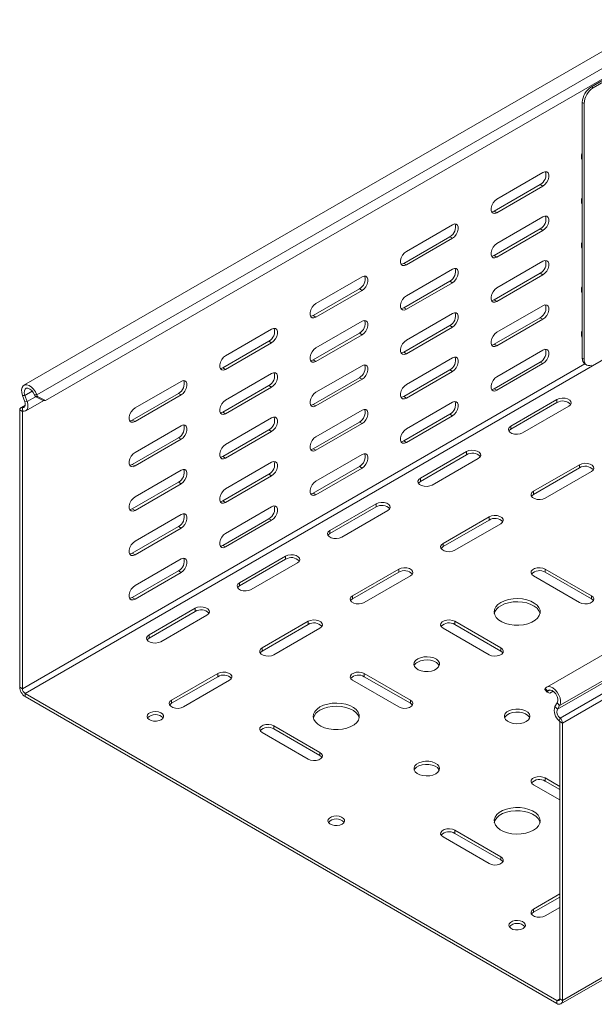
# Model space of a CAD drawing. Header units: millimetres. Extents: x -1726 to 4130, y -1450 to -192.
# Tile 8 of 20: x 1987 to 2212, y -1243 to -858. Entities that reach past the tile are written whole.
import ezdxf

# ---------------------------------------------------------------- set-up
doc = ezdxf.new("R2010")
doc.units = ezdxf.units.MM

msp = doc.modelspace()

# ---------------------------------------------------------------- linework, layer by layer
at = {"color": 7, "linetype": 'Continuous', "lineweight": 15}
for p, q in [((2236.62, -858.21), (1989.13, -1001.08)), ((2240.79, -866.6), (1997.54, -1007.02)), ((2210.94, -884.39), (2237.25, -869.21)), ((2211.65, -884.8), (2237.96, -869.61)), ((2207.4, -990.5), (2207.4, -890.52)), ((2208.11, -990.91), (2208.11, -890.93)), ((2207.4, -912.93), (2207.28, -912.94)), ((2173.99, -928.34), (2192.03, -917.93)), ((2190.96, -922.63), (2172.93, -933.04)), ((2192.03, -923.24), (2173.99, -933.65)), ((2207.4, -930.28), (2207.28, -930.29)), ((2138.64, -948.75), (2156.67, -938.34)), ((2173.99, -945.69), (2192.03, -935.28)), ((2190.96, -939.98), (2172.93, -950.39)), ((2192.03, -940.59), (2173.99, -951)), ((2155.61, -943.04), (2137.58, -953.45)), ((2156.67, -943.65), (2138.64, -954.06)), ((2207.4, -947.63), (2207.28, -947.64)), ((2173.99, -963.04), (2192.03, -952.63)), ((2138.64, -966.1), (2156.67, -955.69)), ((2190.96, -957.33), (2172.93, -967.74)), ((2192.03, -957.94), (2173.99, -968.35)), ((2103.28, -969.16), (2121.31, -958.75)), ((2155.61, -960.39), (2137.58, -970.8)), ((2156.67, -961), (2138.64, -971.41)), ((2120.25, -963.45), (2102.22, -973.86)), ((2121.31, -964.06), (2103.28, -974.47)), ((2207.4, -964.99), (2207.28, -964.99)), ((2138.64, -983.45), (2156.67, -973.04)), ((2173.99, -980.4), (2192.03, -969.99)), ((2103.28, -986.51), (2121.31, -976.1)), ((2190.96, -974.68), (2172.93, -985.09)), ((2192.03, -975.29), (2173.99, -985.7)), ((2440.97, -976.18), (2193.49, -1119.05)), ((2067.93, -989.57), (2085.96, -979.16)), ((2120.25, -980.8), (2102.22, -991.21)), ((2155.61, -977.74), (2137.58, -988.15)), ((2156.67, -978.35), (2138.64, -988.76)), ((2084.9, -983.86), (2066.87, -994.27)), ((2085.96, -984.47), (2067.93, -994.88)), ((2121.31, -981.41), (2103.28, -991.82)), ((2207.4, -982.34), (2207.28, -982.34)), ((2173.99, -997.75), (2192.03, -987.34)), ((2138.64, -1000.81), (2156.67, -990.4)), ((2190.96, -992.03), (2172.93, -1002.44)), ((2192.03, -992.64), (2173.99, -1003.05)), ((2208.44, -992.79), (2209.15, -993.2)), ((2067.93, -1006.92), (2085.96, -996.51)), ((2103.28, -1003.86), (2121.31, -993.45)), ((2155.61, -995.09), (2137.58, -1005.5)), ((2156.67, -995.7), (2138.64, -1006.11)), ((2032.57, -1009.98), (2050.6, -999.57)), ((2120.25, -998.15), (2102.22, -1008.56)), ((2121.31, -998.76), (2103.28, -1009.17)), ((2049.54, -1004.27), (2031.51, -1014.68)), ((2084.9, -1001.21), (2066.87, -1011.62)), ((2085.96, -1001.82), (2067.93, -1012.23)), ((1988.58, -1005.08), (1989.47, -1007.55)), ((1989.51, -1005.05), (1990.41, -1007.51)), ((1989.91, -1011.07), (1996.89, -1007.04)), ((1993.49, -1005.54), (1993.26, -1004.9)), ((1993.49, -1005.54), (1994.42, -1005.51)), ((1996.61, -1007.06), (1993.49, -1005.54)), ((1994.42, -1005.51), (1994.19, -1004.87)), ((1994.42, -1005.51), (1997.54, -1007.02)), ((1997.54, -1007.02), (1996.61, -1007.06)), ((2050.6, -1004.88), (2032.57, -1015.29)), ((2138.64, -1018.16), (2156.67, -1007.75)), ((2197.51, -1006.63), (2179.47, -1017.04)), ((2197.51, -1007.85), (2179.47, -1018.26)), ((1987.49, -1010.74), (1987.49, -1119.09)), ((1989.67, -1008.87), (1987.87, -1009.91)), ((1988.56, -1011.35), (1988.56, -1119.7)), ((2103.28, -1021.22), (2121.31, -1010.81)), ((2184.07, -1019.69), (2202.1, -1009.28)), ((2067.93, -1024.27), (2085.96, -1013.86)), ((2120.25, -1015.5), (2102.22, -1025.91)), ((2155.61, -1012.44), (2137.58, -1022.85)), ((2156.67, -1013.06), (2138.64, -1023.46)), ((2032.57, -1027.33), (2050.6, -1016.92)), ((2084.9, -1018.56), (2066.87, -1028.97)), ((2085.96, -1019.17), (2067.93, -1029.58)), ((2121.31, -1016.11), (2103.28, -1026.52)), ((2049.54, -1021.62), (2031.51, -1032.03)), ((2050.6, -1022.23), (2032.57, -1032.64)), ((2162.15, -1027.04), (2144.12, -1037.45)), ((2067.93, -1041.63), (2085.96, -1031.22)), ((2103.28, -1038.57), (2121.31, -1028.16)), ((2162.15, -1028.26), (2144.12, -1038.67)), ((2148.71, -1040.1), (2166.75, -1029.69)), ((2032.57, -1044.68), (2050.6, -1034.28)), ((2120.25, -1032.85), (2102.22, -1043.26)), ((2121.31, -1033.47), (2103.28, -1043.87)), ((2206.34, -1032.14), (2188.31, -1042.55)), ((2206.34, -1033.37), (2188.31, -1043.77)), ((2192.91, -1045.2), (2210.94, -1034.79)), ((2049.54, -1038.97), (2031.51, -1049.38)), ((2084.9, -1035.91), (2066.87, -1046.32)), ((2085.96, -1036.52), (2067.93, -1046.93)), ((2050.6, -1039.58), (2032.57, -1049.99)), ((2067.93, -1058.98), (2085.96, -1048.57)), ((2126.79, -1047.45), (2108.76, -1057.86)), ((2126.79, -1048.67), (2108.76, -1059.08)), ((2113.36, -1060.51), (2131.39, -1050.1)), ((2032.57, -1062.04), (2050.6, -1051.63)), ((2084.9, -1053.26), (2066.87, -1063.67)), ((2085.96, -1053.88), (2067.93, -1064.28)), ((2170.99, -1052.55), (2152.96, -1062.96)), ((2170.99, -1053.78), (2152.96, -1064.18)), ((2049.54, -1056.32), (2031.51, -1066.73)), ((2050.6, -1056.93), (2032.57, -1067.34)), ((2157.55, -1065.61), (2175.58, -1055.2)), ((2032.57, -1079.39), (2050.6, -1068.98)), ((2091.44, -1067.86), (2073.41, -1078.27)), ((2091.44, -1069.08), (2073.41, -1079.49)), ((2049.54, -1073.67), (2031.51, -1084.08)), ((2078, -1080.92), (2096.04, -1070.51)), ((2135.63, -1072.96), (2117.6, -1083.37)), ((2210.94, -1083.37), (2192.91, -1072.96)), ((2050.6, -1074.29), (2032.57, -1084.69)), ((2135.63, -1074.19), (2117.6, -1084.59)), ((2122.2, -1086.02), (2140.23, -1075.61)), ((2188.31, -1075.61), (2206.34, -1086.02)), ((2210.94, -1084.59), (2192.91, -1074.19)), ((2056.08, -1088.27), (2038.05, -1098.68)), ((2056.08, -1089.49), (2038.05, -1099.9)), ((2042.65, -1101.33), (2060.68, -1090.92)), ((2100.28, -1093.37), (2082.25, -1103.78)), ((2100.28, -1094.6), (2082.25, -1105)), ((2086.84, -1106.43), (2104.87, -1096.02)), ((2152.96, -1096.02), (2170.99, -1106.43)), ((2175.58, -1103.78), (2157.55, -1093.37)), ((2175.58, -1105), (2157.55, -1094.6)), ((2199.01, -1242.92), (2446.49, -1100.05)), ((2064.92, -1113.78), (2046.89, -1124.19)), ((2064.92, -1115.01), (2046.89, -1125.42)), ((2140.23, -1124.19), (2122.2, -1113.78)), ((2140.23, -1125.42), (2122.2, -1115.01)), ((2051.49, -1126.84), (2069.52, -1116.43)), ((2117.6, -1116.43), (2135.63, -1126.84)), ((2192.93, -1119.6), (2192.7, -1119.97)), ((1989.62, -1121.54), (2197.51, -1241.55)), ((1989.62, -1122.76), (2197.51, -1242.77)), ((2192.7, -1119.97), (2193.63, -1121.08)), ((2193.87, -1120.71), (2193.63, -1121.08)), ((2193.63, -1121.08), (2194.76, -1121.44)), ((2196.04, -1120.7), (2194.76, -1121.44)), ((2196.71, -1126.61), (2197.61, -1125.18)), ((2197.65, -1127.72), (2198.55, -1126.3)), ((2104.87, -1144.6), (2086.84, -1134.19)), ((2198.57, -1240.94), (2198.57, -1132.58)), ((2199.63, -1241.55), (2199.63, -1133.2)), ((2082.25, -1136.84), (2100.28, -1147.25)), ((2104.87, -1145.83), (2086.84, -1135.42)), ((2188.31, -1157.25), (2198.57, -1163.17)), ((2198.57, -1157.87), (2192.91, -1154.6)), ((2198.57, -1159.09), (2192.91, -1155.83)), ((2152.96, -1177.67), (2170.99, -1188.07)), ((2175.58, -1185.42), (2157.55, -1175.01)), ((2175.58, -1186.65), (2157.55, -1176.24)), ((2198.57, -1199.91), (2188.31, -1205.83)), ((2198.57, -1201.14), (2188.31, -1207.06)), ((2192.91, -1208.48), (2198.57, -1205.22))]:
    msp.add_line(p, q, dxfattribs=at)
at = {"color": 7, "linetype": 'Continuous', "lineweight": 0}
for p, q in [((2241.68, -862), (1994.19, -1004.87)), ((2210.94, -884.39), (2211.65, -884.8)), ((2208.11, -890.93), (2207.4, -890.52)), ((2192.03, -923.24), (2190.96, -922.63)), ((2173.99, -933.65), (2172.93, -933.04)), ((2192.03, -940.59), (2190.96, -939.98)), ((2156.67, -943.65), (2155.61, -943.04)), ((2173.99, -951), (2172.93, -950.39)), ((2138.64, -954.06), (2137.58, -953.45)), ((2192.03, -957.94), (2190.96, -957.33)), ((2156.67, -961), (2155.61, -960.39)), ((2121.31, -964.06), (2120.25, -963.45)), ((2173.99, -968.35), (2172.93, -967.74)), ((2138.64, -971.41), (2137.58, -970.8)), ((2103.28, -974.47), (2102.22, -973.86)), ((2192.03, -975.29), (2190.96, -974.68)), ((2237.1, -978.67), (1989.62, -1121.54)), ((2121.31, -981.41), (2120.25, -980.8)), ((2156.67, -978.35), (2155.61, -977.74)), ((2085.96, -984.47), (2084.9, -983.86)), ((2173.99, -985.7), (2172.93, -985.09)), ((2445.13, -984.85), (2197.65, -1127.72)), ((2446.03, -983.43), (2198.55, -1126.3)), ((2138.64, -988.76), (2137.58, -988.15)), ((2446.2, -988.39), (2198.71, -1131.26)), ((2208.42, -992.78), (1988.56, -1119.7)), ((2103.28, -991.82), (2102.22, -991.21)), ((2192.03, -992.64), (2190.96, -992.03)), ((2447.11, -990.33), (2199.63, -1133.2)), ((2207.4, -990.5), (2208.11, -990.91)), ((2067.93, -994.88), (2066.87, -994.27)), ((2156.67, -995.7), (2155.61, -995.09)), ((2121.31, -998.76), (2120.25, -998.15)), ((1992.38, -1003.39), (1989.51, -1005.05)), ((2050.6, -1004.88), (2049.54, -1004.27)), ((2085.96, -1001.82), (2084.9, -1001.21)), ((2173.99, -1003.05), (2172.93, -1002.44)), ((1989.51, -1005.05), (1988.58, -1005.08)), ((1989.47, -1007.55), (1990.41, -1007.51)), ((1993.67, -1005.63), (1990.41, -1007.51)), ((1994.19, -1004.87), (1993.26, -1004.9)), ((2138.64, -1006.11), (2137.58, -1005.5)), ((2197.51, -1007.85), (2197.51, -1006.63)), ((1988.56, -1011.35), (1987.49, -1010.74)), ((1989.61, -1009.16), (1988.41, -1009.85)), ((1988.71, -1011.2), (1988.41, -1009.85)), ((1988.78, -1011.22), (1988.56, -1011.35)), ((2067.93, -1012.23), (2066.87, -1011.62)), ((2103.28, -1009.17), (2102.22, -1008.56)), ((2032.57, -1015.29), (2031.51, -1014.68)), ((2121.31, -1016.11), (2120.25, -1015.5)), ((2156.67, -1013.06), (2155.61, -1012.44)), ((2085.96, -1019.17), (2084.9, -1018.56)), ((2179.47, -1018.26), (2179.47, -1017.04)), ((2050.6, -1022.23), (2049.54, -1021.62)), ((2138.64, -1023.46), (2137.58, -1022.85)), ((2103.28, -1026.52), (2102.22, -1025.91)), ((2162.15, -1028.26), (2162.15, -1027.04)), ((2067.93, -1029.58), (2066.87, -1028.97)), ((2032.57, -1032.64), (2031.51, -1032.03)), ((2121.31, -1033.47), (2120.25, -1032.85)), ((2206.34, -1033.37), (2206.34, -1032.14)), ((2050.6, -1039.58), (2049.54, -1038.97)), ((2085.96, -1036.52), (2084.9, -1035.91)), ((2144.12, -1038.67), (2144.12, -1037.45)), ((2188.31, -1043.77), (2188.31, -1042.55)), ((2067.93, -1046.93), (2066.87, -1046.32)), ((2103.28, -1043.87), (2102.22, -1043.26)), ((2032.57, -1049.99), (2031.51, -1049.38)), ((2126.79, -1048.67), (2126.79, -1047.45)), ((2085.96, -1053.88), (2084.9, -1053.26)), ((2170.99, -1053.78), (2170.99, -1052.55)), ((2050.6, -1056.93), (2049.54, -1056.32)), ((2108.76, -1059.08), (2108.76, -1057.86)), ((2067.93, -1064.28), (2066.87, -1063.67)), ((2152.96, -1064.18), (2152.96, -1062.96)), ((2032.57, -1067.34), (2031.51, -1066.73)), ((2091.44, -1069.08), (2091.44, -1067.86)), ((2050.6, -1074.29), (2049.54, -1073.67)), ((2135.63, -1074.19), (2135.63, -1072.96)), ((2192.91, -1074.19), (2192.91, -1072.96)), ((2073.41, -1079.49), (2073.41, -1078.27)), ((2032.57, -1084.69), (2031.51, -1084.08)), ((2117.6, -1084.59), (2117.6, -1083.37)), ((2210.94, -1084.59), (2210.94, -1083.37)), ((2056.08, -1089.49), (2056.08, -1088.27)), ((2100.28, -1094.6), (2100.28, -1093.37)), ((2157.55, -1094.6), (2157.55, -1093.37)), ((2038.05, -1099.9), (2038.05, -1098.68)), ((2447.11, -1098.68), (2199.63, -1241.55)), ((2082.25, -1105), (2082.25, -1103.78)), ((2175.58, -1105), (2175.58, -1103.78)), ((2064.92, -1115.01), (2064.92, -1113.78)), ((2122.2, -1115.01), (2122.2, -1113.78)), ((1987.49, -1119.09), (1988.56, -1119.7)), ((2193.87, -1120.71), (2192.93, -1119.6)), ((1989.62, -1121.54), (1989.62, -1122.76)), ((2194.74, -1120.21), (2193.87, -1120.71)), ((2046.89, -1125.42), (2046.89, -1124.19)), ((2140.23, -1125.42), (2140.23, -1124.19)), ((2196.71, -1126.61), (2197.65, -1127.72)), ((2198.55, -1126.3), (2197.61, -1125.18)), ((2198.41, -1132.26), (2198.71, -1131.26)), ((2086.84, -1135.42), (2086.84, -1134.19)), ((2199.63, -1133.2), (2198.57, -1132.58)), ((2104.87, -1145.83), (2104.87, -1144.6)), ((2192.91, -1155.83), (2192.91, -1154.6)), ((2157.55, -1176.24), (2157.55, -1175.01)), ((2175.58, -1186.65), (2175.58, -1185.42)), ((2188.31, -1207.06), (2188.31, -1205.83)), ((2198.57, -1240.94), (2197.51, -1241.55)), ((2197.51, -1242.77), (2197.51, -1241.55)), ((2198.57, -1240.94), (2199.63, -1241.55))]:
    msp.add_line(p, q, dxfattribs=at)
at = {"color": 7, "linetype": 'Continuous', "lineweight": 15, "flags": 128}
for points in [[(2192.03, -917.93), (2192.81, -917.64), (2193.5, -917.7), (2194.02, -918.11), (2194.29, -918.82), (2194.29, -919.74), (2194.02, -920.76), (2193.5, -921.77), (2192.81, -922.63), (2192.03, -923.24)], [(2173.99, -933.65), (2173.21, -933.94), (2172.52, -933.88), (2172, -933.47), (2171.73, -932.76), (2171.73, -931.84), (2172, -930.82), (2172.52, -929.81), (2173.21, -928.95), (2173.99, -928.34)], [(2172.93, -933.04), (2172.15, -933.33), (2171.93, -933.35)], [(2192.03, -935.28), (2192.81, -934.99), (2193.5, -935.05), (2194.02, -935.46), (2194.29, -936.17), (2194.29, -937.09), (2194.02, -938.11), (2193.5, -939.12), (2192.81, -939.98), (2192.03, -940.59)], [(2156.67, -938.34), (2157.46, -938.05), (2158.15, -938.11), (2158.66, -938.52), (2158.93, -939.23), (2158.93, -940.15), (2158.66, -941.17), (2158.15, -942.18), (2157.46, -943.04), (2156.67, -943.65)], [(2173.99, -951), (2173.21, -951.29), (2172.52, -951.23), (2172, -950.82), (2171.73, -950.11), (2171.73, -949.19), (2172, -948.17), (2172.52, -947.17), (2173.21, -946.31), (2173.99, -945.69)], [(2138.64, -954.06), (2137.85, -954.35), (2137.16, -954.29), (2136.65, -953.88), (2136.38, -953.17), (2136.38, -952.25), (2136.65, -951.23), (2137.16, -950.22), (2137.85, -949.36), (2138.64, -948.75)], [(2172.93, -950.39), (2172.15, -950.68), (2171.93, -950.7)], [(2137.58, -953.45), (2136.79, -953.74), (2136.57, -953.76)], [(2192.03, -952.63), (2192.81, -952.34), (2193.5, -952.4), (2194.02, -952.81), (2194.29, -953.52), (2194.29, -954.44), (2194.02, -955.47), (2193.5, -956.47), (2192.81, -957.33), (2192.03, -957.94)], [(2156.67, -955.69), (2157.46, -955.4), (2158.15, -955.46), (2158.66, -955.87), (2158.93, -956.58), (2158.93, -957.5), (2158.66, -958.52), (2158.15, -959.53), (2157.46, -960.39), (2156.67, -961)], [(2121.31, -958.75), (2122.1, -958.46), (2122.79, -958.52), (2123.3, -958.93), (2123.58, -959.64), (2123.58, -960.56), (2123.3, -961.58), (2122.79, -962.59), (2122.1, -963.45), (2121.31, -964.06)], [(2173.99, -968.35), (2173.21, -968.64), (2172.52, -968.58), (2172, -968.17), (2171.73, -967.46), (2171.73, -966.54), (2172, -965.52), (2172.52, -964.52), (2173.21, -963.66), (2173.99, -963.04)], [(2103.28, -974.47), (2102.5, -974.76), (2101.81, -974.7), (2101.29, -974.29), (2101.02, -973.58), (2101.02, -972.66), (2101.29, -971.64), (2101.81, -970.63), (2102.5, -969.77), (2103.28, -969.16)], [(2138.64, -971.41), (2137.85, -971.7), (2137.16, -971.64), (2136.65, -971.23), (2136.38, -970.52), (2136.38, -969.6), (2136.65, -968.58), (2137.16, -967.58), (2137.85, -966.72), (2138.64, -966.1)], [(2172.93, -967.74), (2172.15, -968.03), (2171.93, -968.05)], [(2192.03, -969.99), (2192.81, -969.69), (2193.5, -969.75), (2194.02, -970.16), (2194.29, -970.87), (2194.29, -971.79), (2194.02, -972.82), (2193.5, -973.82), (2192.81, -974.68), (2192.03, -975.29)], [(2137.58, -970.8), (2136.79, -971.09), (2136.57, -971.11)], [(2156.67, -973.04), (2157.46, -972.75), (2158.15, -972.81), (2158.66, -973.22), (2158.93, -973.93), (2158.93, -974.85), (2158.66, -975.88), (2158.15, -976.88), (2157.46, -977.74), (2156.67, -978.35)], [(2102.22, -973.86), (2101.44, -974.15), (2101.22, -974.17)], [(2121.31, -976.1), (2122.1, -975.81), (2122.79, -975.87), (2123.3, -976.28), (2123.58, -976.99), (2123.58, -977.91), (2123.3, -978.93), (2122.79, -979.94), (2122.1, -980.8), (2121.31, -981.41)], [(2085.96, -979.16), (2086.75, -978.87), (2087.44, -978.93), (2087.95, -979.34), (2088.22, -980.05), (2088.22, -980.97), (2087.95, -981.99), (2087.44, -983), (2086.75, -983.86), (2085.96, -984.47)], [(2173.99, -985.7), (2173.21, -986), (2172.52, -985.93), (2172, -985.52), (2171.73, -984.82), (2171.73, -983.89), (2172, -982.87), (2172.52, -981.87), (2173.21, -981.01), (2173.99, -980.4)], [(2138.64, -988.76), (2137.85, -989.05), (2137.16, -988.99), (2136.65, -988.58), (2136.38, -987.87), (2136.38, -986.95), (2136.65, -985.93), (2137.16, -984.93), (2137.85, -984.07), (2138.64, -983.45)], [(2172.93, -985.09), (2172.15, -985.38), (2171.93, -985.4)], [(2103.28, -991.82), (2102.5, -992.11), (2101.81, -992.05), (2101.29, -991.64), (2101.02, -990.93), (2101.02, -990.01), (2101.29, -988.99), (2101.81, -987.99), (2102.5, -987.13), (2103.28, -986.51)], [(2137.58, -988.15), (2136.79, -988.44), (2136.57, -988.46)], [(2192.03, -987.34), (2192.81, -987.04), (2193.5, -987.11), (2194.02, -987.52), (2194.29, -988.22), (2194.29, -989.15), (2194.02, -990.17), (2193.5, -991.17), (2192.81, -992.03), (2192.03, -992.64)], [(2067.93, -994.88), (2067.14, -995.17), (2066.45, -995.11), (2065.94, -994.7), (2065.66, -993.99), (2065.66, -993.07), (2065.94, -992.05), (2066.45, -991.04), (2067.14, -990.18), (2067.93, -989.57)], [(2102.22, -991.21), (2101.44, -991.5), (2101.22, -991.52)], [(2156.67, -990.4), (2157.46, -990.1), (2158.15, -990.16), (2158.66, -990.57), (2158.93, -991.28), (2158.93, -992.2), (2158.66, -993.23), (2158.15, -994.23), (2157.46, -995.09), (2156.67, -995.7)], [(2208.11, -990.91), (2208.18, -991.67), (2208.38, -992.32), (2208.71, -992.84), (2209.15, -993.2), (2209.68, -993.4), (2210.29, -993.42), (2210.96, -993.27), (2211, -993.26)], [(2066.87, -994.27), (2066.08, -994.56), (2065.86, -994.58)], [(2085.96, -996.51), (2086.75, -996.22), (2087.44, -996.28), (2087.95, -996.69), (2088.22, -997.4), (2088.22, -998.32), (2087.95, -999.35), (2087.44, -1000.35), (2086.75, -1001.21), (2085.96, -1001.82)], [(2121.31, -993.45), (2122.1, -993.16), (2122.79, -993.22), (2123.3, -993.63), (2123.58, -994.34), (2123.58, -995.26), (2123.3, -996.29), (2122.79, -997.29), (2122.1, -998.15), (2121.31, -998.76)], [(2050.6, -999.57), (2051.39, -999.28), (2052.08, -999.34), (2052.59, -999.75), (2052.87, -1000.46), (2052.87, -1001.38), (2052.59, -1002.4), (2052.08, -1003.41), (2051.39, -1004.27), (2050.6, -1004.88)], [(2173.99, -1003.05), (2173.21, -1003.35), (2172.52, -1003.29), (2172, -1002.88), (2171.73, -1002.17), (2171.73, -1001.25), (2172, -1000.22), (2172.52, -999.22), (2173.21, -998.36), (2173.99, -997.75)], [(1994.19, -1004.87), (1993.66, -1003.71), (1992.94, -1002.66), (1992.09, -1001.8), (1991.19, -1001.2), (1990.3, -1000.9), (1989.5, -1000.93), (1988.86, -1001.29), (1988.41, -1001.94), (1988.21, -1002.85), (1988.27, -1003.92), (1988.58, -1005.08)], [(1993.26, -1004.9), (1992.8, -1003.97), (1992.18, -1003.16), (1991.45, -1002.57), (1990.73, -1002.27), (1990.08, -1002.29), (1989.58, -1002.64), (1989.31, -1003.27), (1989.28, -1004.11), (1989.51, -1005.05)], [(2103.28, -1009.17), (2102.5, -1009.47), (2101.81, -1009.4), (2101.29, -1008.99), (2101.02, -1008.29), (2101.02, -1007.36), (2101.29, -1006.34), (2101.81, -1005.34), (2102.5, -1004.48), (2103.28, -1003.86)], [(2138.64, -1006.11), (2137.85, -1006.41), (2137.16, -1006.34), (2136.65, -1005.93), (2136.38, -1005.23), (2136.38, -1004.3), (2136.65, -1003.28), (2137.16, -1002.28), (2137.85, -1001.42), (2138.64, -1000.81)], [(2172.93, -1002.44), (2172.15, -1002.74), (2171.93, -1002.75)], [(1989.47, -1007.55), (1989.62, -1008.05), (1989.68, -1008.53), (1989.65, -1008.97), (1989.54, -1009.34), (1989.35, -1009.63), (1989.09, -1009.81), (1988.77, -1009.89), (1988.41, -1009.85)], [(1990.41, -1007.51), (1990.64, -1008.32), (1990.74, -1009.09), (1990.7, -1009.79), (1990.52, -1010.38), (1990.22, -1010.84), (1989.8, -1011.13), (1989.29, -1011.26), (1988.71, -1011.2)], [(2067.93, -1012.23), (2067.14, -1012.52), (2066.45, -1012.46), (2065.94, -1012.05), (2065.66, -1011.34), (2065.66, -1010.42), (2065.94, -1009.4), (2066.45, -1008.4), (2067.14, -1007.54), (2067.93, -1006.92)], [(2137.58, -1005.5), (2136.79, -1005.79), (2136.57, -1005.81)], [(2156.67, -1007.75), (2157.46, -1007.45), (2158.15, -1007.52), (2158.66, -1007.93), (2158.93, -1008.63), (2158.93, -1009.56), (2158.66, -1010.58), (2158.15, -1011.58), (2157.46, -1012.44), (2156.67, -1013.06)], [(2202.1, -1009.28), (2202.75, -1008.75), (2203.04, -1008.12), (2202.94, -1007.47), (2202.47, -1006.88), (2201.67, -1006.42), (2200.64, -1006.14), (2199.52, -1006.09), (2198.43, -1006.25), (2197.51, -1006.63)], [(1988.41, -1009.85), (1988.22, -1009.83), (1988.04, -1009.84), (1987.88, -1009.9), (1987.75, -1010), (1987.64, -1010.14), (1987.56, -1010.31), (1987.51, -1010.51), (1987.49, -1010.74)], [(1988.71, -1011.2), (1988.68, -1011.2), (1988.65, -1011.2), (1988.62, -1011.21), (1988.6, -1011.23), (1988.58, -1011.25), (1988.57, -1011.28), (1988.56, -1011.31), (1988.56, -1011.35)], [(2032.57, -1015.29), (2031.79, -1015.58), (2031.1, -1015.52), (2030.58, -1015.11), (2030.31, -1014.4), (2030.31, -1013.48), (2030.58, -1012.46), (2031.1, -1011.46), (2031.79, -1010.6), (2032.57, -1009.98)], [(2066.87, -1011.62), (2066.08, -1011.91), (2065.86, -1011.93)], [(2102.22, -1008.56), (2101.44, -1008.85), (2101.22, -1008.87)], [(2121.31, -1010.81), (2122.1, -1010.51), (2122.79, -1010.57), (2123.3, -1010.98), (2123.58, -1011.69), (2123.58, -1012.61), (2123.3, -1013.64), (2122.79, -1014.64), (2122.1, -1015.5), (2121.31, -1016.11)], [(2031.51, -1014.68), (2030.73, -1014.97), (2030.51, -1014.99)], [(2085.96, -1013.86), (2086.75, -1013.57), (2087.44, -1013.63), (2087.95, -1014.04), (2088.22, -1014.75), (2088.22, -1015.67), (2087.95, -1016.7), (2087.44, -1017.7), (2086.75, -1018.56), (2085.96, -1019.17)], [(2050.6, -1016.92), (2051.39, -1016.63), (2052.08, -1016.69), (2052.59, -1017.1), (2052.87, -1017.81), (2052.87, -1018.73), (2052.59, -1019.76), (2052.08, -1020.76), (2051.39, -1021.62), (2050.6, -1022.23)], [(2138.64, -1023.46), (2137.85, -1023.76), (2137.16, -1023.7), (2136.65, -1023.29), (2136.38, -1022.58), (2136.38, -1021.66), (2136.65, -1020.63), (2137.16, -1019.63), (2137.85, -1018.77), (2138.64, -1018.16)], [(2179.47, -1017.04), (2178.83, -1017.57), (2178.53, -1018.2), (2178.63, -1018.85), (2179.11, -1019.44), (2179.91, -1019.9), (2180.93, -1020.18), (2182.06, -1020.23), (2183.15, -1020.06), (2184.07, -1019.69)], [(2179.47, -1018.26), (2178.83, -1018.8), (2178.7, -1018.98)], [(2103.28, -1026.52), (2102.5, -1026.82), (2101.81, -1026.75), (2101.29, -1026.34), (2101.02, -1025.64), (2101.02, -1024.71), (2101.29, -1023.69), (2101.81, -1022.69), (2102.5, -1021.83), (2103.28, -1021.22)], [(2137.58, -1022.85), (2136.79, -1023.15), (2136.57, -1023.16)], [(2032.57, -1032.64), (2031.79, -1032.93), (2031.1, -1032.87), (2030.58, -1032.46), (2030.31, -1031.75), (2030.31, -1030.83), (2030.58, -1029.81), (2031.1, -1028.81), (2031.79, -1027.95), (2032.57, -1027.33)], [(2067.93, -1029.58), (2067.14, -1029.88), (2066.45, -1029.81), (2065.94, -1029.4), (2065.66, -1028.7), (2065.66, -1027.77), (2065.94, -1026.75), (2066.45, -1025.75), (2067.14, -1024.89), (2067.93, -1024.27)], [(2102.22, -1025.91), (2101.44, -1026.2), (2101.22, -1026.22)], [(2166.75, -1029.69), (2167.39, -1029.16), (2167.69, -1028.53), (2167.59, -1027.88), (2167.11, -1027.29), (2166.31, -1026.83), (2165.29, -1026.55), (2164.16, -1026.5), (2163.07, -1026.66), (2162.15, -1027.04)], [(2066.87, -1028.97), (2066.08, -1029.26), (2065.86, -1029.28)], [(2085.96, -1031.22), (2086.75, -1030.92), (2087.44, -1030.98), (2087.95, -1031.39), (2088.22, -1032.1), (2088.22, -1033.02), (2087.95, -1034.05), (2087.44, -1035.05), (2086.75, -1035.91), (2085.96, -1036.52)], [(2121.31, -1028.16), (2122.1, -1027.86), (2122.79, -1027.93), (2123.3, -1028.34), (2123.58, -1029.04), (2123.58, -1029.97), (2123.3, -1030.99), (2122.79, -1031.99), (2122.1, -1032.85), (2121.31, -1033.47)], [(2031.51, -1032.03), (2030.73, -1032.32), (2030.51, -1032.34)], [(2050.6, -1034.28), (2051.39, -1033.98), (2052.08, -1034.04), (2052.59, -1034.45), (2052.87, -1035.16), (2052.87, -1036.08), (2052.59, -1037.11), (2052.08, -1038.11), (2051.39, -1038.97), (2050.6, -1039.58)], [(2210.94, -1034.79), (2211.59, -1034.26), (2211.88, -1033.63), (2211.78, -1032.98), (2211.3, -1032.39), (2210.51, -1031.93), (2209.48, -1031.65), (2208.36, -1031.6), (2207.27, -1031.77), (2206.34, -1032.14)], [(2103.28, -1043.87), (2102.5, -1044.17), (2101.81, -1044.11), (2101.29, -1043.7), (2101.02, -1042.99), (2101.02, -1042.07), (2101.29, -1041.04), (2101.81, -1040.04), (2102.5, -1039.18), (2103.28, -1038.57)], [(2144.12, -1037.45), (2143.47, -1037.98), (2143.18, -1038.61), (2143.28, -1039.26), (2143.75, -1039.85), (2144.55, -1040.31), (2145.58, -1040.59), (2146.7, -1040.64), (2147.79, -1040.47), (2148.71, -1040.1)], [(2144.12, -1038.67), (2143.47, -1039.21), (2143.34, -1039.39)], [(2067.93, -1046.93), (2067.14, -1047.23), (2066.45, -1047.17), (2065.94, -1046.76), (2065.66, -1046.05), (2065.66, -1045.13), (2065.94, -1044.1), (2066.45, -1043.1), (2067.14, -1042.24), (2067.93, -1041.63)], [(2188.31, -1042.55), (2187.67, -1043.08), (2187.37, -1043.71), (2187.47, -1044.36), (2187.95, -1044.95), (2188.75, -1045.41), (2189.77, -1045.69), (2190.89, -1045.75), (2191.98, -1045.58), (2192.91, -1045.2)], [(2032.57, -1049.99), (2031.79, -1050.29), (2031.1, -1050.22), (2030.58, -1049.81), (2030.31, -1049.11), (2030.31, -1048.18), (2030.58, -1047.16), (2031.1, -1046.16), (2031.79, -1045.3), (2032.57, -1044.68)], [(2066.87, -1046.32), (2066.08, -1046.61), (2065.86, -1046.63)], [(2102.22, -1043.26), (2101.44, -1043.56), (2101.22, -1043.58)], [(2188.31, -1043.77), (2187.67, -1044.31), (2187.54, -1044.49)], [(2031.51, -1049.38), (2030.73, -1049.67), (2030.51, -1049.69)], [(2085.96, -1048.57), (2086.75, -1048.27), (2087.44, -1048.34), (2087.95, -1048.75), (2088.22, -1049.45), (2088.22, -1050.38), (2087.95, -1051.4), (2087.44, -1052.4), (2086.75, -1053.26), (2085.96, -1053.88)], [(2131.39, -1050.1), (2132.04, -1049.57), (2132.33, -1048.94), (2132.23, -1048.29), (2131.75, -1047.7), (2130.96, -1047.24), (2129.93, -1046.96), (2128.81, -1046.91), (2127.72, -1047.07), (2126.79, -1047.45)], [(2050.6, -1051.63), (2051.39, -1051.33), (2052.08, -1051.39), (2052.59, -1051.8), (2052.87, -1052.51), (2052.87, -1053.43), (2052.59, -1054.46), (2052.08, -1055.46), (2051.39, -1056.32), (2050.6, -1056.93)], [(2175.58, -1055.2), (2176.23, -1054.67), (2176.52, -1054.04), (2176.43, -1053.39), (2175.95, -1052.8), (2175.15, -1052.34), (2174.13, -1052.06), (2173, -1052.01), (2171.91, -1052.18), (2170.99, -1052.55)], [(2108.76, -1057.86), (2108.12, -1058.39), (2107.82, -1059.02), (2107.92, -1059.67), (2108.4, -1060.26), (2109.2, -1060.72), (2110.22, -1061), (2111.34, -1061.05), (2112.43, -1060.88), (2113.36, -1060.51)], [(2032.57, -1067.34), (2031.79, -1067.64), (2031.1, -1067.58), (2030.58, -1067.17), (2030.31, -1066.46), (2030.31, -1065.54), (2030.58, -1064.51), (2031.1, -1063.51), (2031.79, -1062.65), (2032.57, -1062.04)], [(2067.93, -1064.28), (2067.14, -1064.58), (2066.45, -1064.52), (2065.94, -1064.11), (2065.66, -1063.4), (2065.66, -1062.48), (2065.94, -1061.45), (2066.45, -1060.45), (2067.14, -1059.59), (2067.93, -1058.98)], [(2108.76, -1059.08), (2108.12, -1059.62), (2107.99, -1059.8)], [(2066.87, -1063.67), (2066.08, -1063.97), (2065.86, -1063.99)], [(2152.96, -1062.96), (2152.31, -1063.49), (2152.02, -1064.12), (2152.12, -1064.77), (2152.59, -1065.36), (2153.39, -1065.82), (2154.41, -1066.1), (2155.54, -1066.16), (2156.63, -1065.99), (2157.55, -1065.61)], [(2152.96, -1064.18), (2152.31, -1064.72), (2152.18, -1064.9)], [(2031.51, -1066.73), (2030.73, -1067.02), (2030.51, -1067.04)], [(2050.6, -1068.98), (2051.39, -1068.68), (2052.08, -1068.75), (2052.59, -1069.16), (2052.87, -1069.86), (2052.87, -1070.79), (2052.59, -1071.81), (2052.08, -1072.81), (2051.39, -1073.67), (2050.6, -1074.29)], [(2096.04, -1070.51), (2096.68, -1069.98), (2096.97, -1069.35), (2096.88, -1068.7), (2096.4, -1068.11), (2095.6, -1067.65), (2094.58, -1067.37), (2093.45, -1067.32), (2092.36, -1067.48), (2091.44, -1067.86)], [(2140.23, -1075.61), (2140.88, -1075.08), (2141.17, -1074.45), (2141.07, -1073.8), (2140.59, -1073.21), (2139.8, -1072.75), (2138.77, -1072.48), (2137.65, -1072.42), (2136.56, -1072.59), (2135.63, -1072.96)], [(2192.91, -1072.96), (2191.98, -1072.59), (2190.89, -1072.42), (2189.77, -1072.48), (2188.75, -1072.75), (2187.95, -1073.21), (2187.47, -1073.8), (2187.37, -1074.45), (2187.67, -1075.08), (2188.31, -1075.61)], [(2032.57, -1084.69), (2031.79, -1084.99), (2031.1, -1084.93), (2030.58, -1084.52), (2030.31, -1083.81), (2030.31, -1082.89), (2030.58, -1081.86), (2031.1, -1080.86), (2031.79, -1080), (2032.57, -1079.39)], [(2073.41, -1078.27), (2072.76, -1078.8), (2072.47, -1079.43), (2072.57, -1080.08), (2073.04, -1080.67), (2073.84, -1081.13), (2074.86, -1081.41), (2075.99, -1081.46), (2077.08, -1081.29), (2078, -1080.92)], [(2073.41, -1079.49), (2072.76, -1080.03), (2072.63, -1080.21)], [(2031.51, -1084.08), (2030.73, -1084.38), (2030.51, -1084.4)], [(2117.6, -1083.37), (2116.95, -1083.9), (2116.66, -1084.53), (2116.76, -1085.18), (2117.24, -1085.77), (2118.04, -1086.23), (2119.06, -1086.51), (2120.18, -1086.57), (2121.27, -1086.4), (2122.2, -1086.02)], [(2117.6, -1084.59), (2116.95, -1085.13), (2116.83, -1085.31)], [(2175.58, -1086.02), (2174.43, -1086.84), (2173.59, -1087.77), (2173.09, -1088.78), (2172.95, -1089.83), (2173.18, -1090.87), (2173.77, -1091.87), (2174.69, -1092.77), (2175.92, -1093.55), (2177.38, -1094.17), (2179.04, -1094.61), (2180.81, -1094.85), (2182.63, -1094.88), (2184.42, -1094.69), (2186.12, -1094.3), (2187.64, -1093.72), (2188.92, -1092.98), (2189.93, -1092.1), (2190.6, -1091.13), (2190.92, -1090.09), (2190.88, -1089.04), (2190.47, -1088.02), (2189.7, -1087.06), (2188.63, -1086.21), (2187.28, -1085.51), (2185.71, -1084.98), (2183.98, -1084.64), (2182.18, -1084.5), (2180.36, -1084.58), (2178.61, -1084.87), (2177, -1085.36), (2175.58, -1086.02)], [(2206.34, -1086.02), (2207.27, -1086.4), (2208.36, -1086.57), (2209.48, -1086.51), (2210.51, -1086.23), (2211.3, -1085.77), (2211.78, -1085.18), (2211.88, -1084.53), (2211.59, -1083.9), (2210.94, -1083.37)], [(2211.71, -1085.31), (2211.59, -1085.13), (2210.94, -1084.59)], [(2060.68, -1090.92), (2061.33, -1090.39), (2061.62, -1089.76), (2061.52, -1089.11), (2061.04, -1088.52), (2060.25, -1088.06), (2059.22, -1087.78), (2058.1, -1087.73), (2057.01, -1087.89), (2056.08, -1088.27)], [(2190.89, -1090.31), (2190.88, -1090.27), (2190.47, -1089.24), (2189.7, -1088.29), (2188.63, -1087.44), (2187.28, -1086.73), (2185.71, -1086.2), (2183.98, -1085.86), (2182.18, -1085.73), (2180.36, -1085.81), (2178.61, -1086.1), (2177, -1086.58), (2175.58, -1087.25)], [(2104.87, -1096.02), (2105.52, -1095.49), (2105.81, -1094.86), (2105.72, -1094.21), (2105.24, -1093.62), (2104.44, -1093.16), (2103.42, -1092.89), (2102.29, -1092.83), (2101.2, -1093), (2100.28, -1093.37)], [(2157.55, -1093.37), (2156.63, -1093), (2155.54, -1092.83), (2154.41, -1092.89), (2153.39, -1093.16), (2152.59, -1093.62), (2152.12, -1094.21), (2152.02, -1094.86), (2152.31, -1095.49), (2152.96, -1096.02)], [(2038.05, -1098.68), (2037.41, -1099.21), (2037.11, -1099.84), (2037.21, -1100.49), (2037.69, -1101.08), (2038.49, -1101.54), (2039.51, -1101.82), (2040.63, -1101.87), (2041.72, -1101.7), (2042.65, -1101.33)], [(2038.05, -1099.9), (2037.41, -1100.44), (2037.28, -1100.62)], [(2082.25, -1103.78), (2081.6, -1104.31), (2081.31, -1104.94), (2081.41, -1105.59), (2081.88, -1106.18), (2082.68, -1106.64), (2083.7, -1106.92), (2084.83, -1106.98), (2085.92, -1106.81), (2086.84, -1106.43)], [(2170.99, -1106.43), (2171.91, -1106.81), (2173, -1106.98), (2174.13, -1106.92), (2175.15, -1106.64), (2175.95, -1106.18), (2176.43, -1105.59), (2176.52, -1104.94), (2176.23, -1104.31), (2175.58, -1103.78)], [(2082.25, -1105), (2081.6, -1105.54), (2081.47, -1105.72)], [(2143.06, -1108.07), (2142.24, -1108.69), (2141.74, -1109.42), (2141.6, -1110.21), (2141.83, -1110.98), (2142.41, -1111.69), (2143.31, -1112.28), (2144.45, -1112.71), (2145.74, -1112.95), (2147.1, -1112.98), (2148.43, -1112.79), (2149.61, -1112.41), (2150.58, -1111.85), (2151.24, -1111.17), (2151.57, -1110.4), (2151.52, -1109.62), (2151.11, -1108.87), (2150.36, -1108.21), (2149.34, -1107.69), (2148.11, -1107.36), (2146.76, -1107.22), (2145.41, -1107.3), (2144.14, -1107.59), (2143.06, -1108.07)], [(2176.36, -1105.72), (2176.23, -1105.54), (2175.58, -1105)], [(2151.48, -1110.72), (2151.11, -1110.09), (2150.36, -1109.44), (2149.34, -1108.92), (2148.11, -1108.58), (2146.76, -1108.45), (2145.41, -1108.53), (2144.14, -1108.82), (2143.06, -1109.29)], [(2069.52, -1116.43), (2070.17, -1115.9), (2070.46, -1115.27), (2070.36, -1114.62), (2069.88, -1114.03), (2069.08, -1113.57), (2068.06, -1113.3), (2066.94, -1113.24), (2065.85, -1113.41), (2064.92, -1113.78)], [(2122.2, -1113.78), (2121.27, -1113.41), (2120.18, -1113.24), (2119.06, -1113.3), (2118.04, -1113.57), (2117.24, -1114.03), (2116.76, -1114.62), (2116.66, -1115.27), (2116.95, -1115.9), (2117.6, -1116.43)], [(2198.55, -1126.3), (2198.85, -1125.49), (2198.91, -1124.48), (2198.71, -1123.34), (2198.27, -1122.18), (2197.62, -1121.07), (2196.82, -1120.12), (2195.93, -1119.39), (2195.03, -1118.96), (2194.19, -1118.84), (2193.47, -1119.06), (2192.93, -1119.6)], [(2197.61, -1125.18), (2197.84, -1124.5), (2197.81, -1123.64), (2197.54, -1122.69), (2197.05, -1121.77), (2196.4, -1121), (2195.67, -1120.46), (2194.95, -1120.22), (2194.32, -1120.31), (2193.87, -1120.71)], [(2046.89, -1124.19), (2046.24, -1124.72), (2045.95, -1125.35), (2046.05, -1126), (2046.53, -1126.59), (2047.33, -1127.05), (2048.35, -1127.33), (2049.47, -1127.39), (2050.56, -1127.22), (2051.49, -1126.84)], [(2046.89, -1125.42), (2046.24, -1125.95), (2046.12, -1126.13)], [(2104.87, -1126.84), (2103.72, -1127.66), (2102.88, -1128.59), (2102.38, -1129.6), (2102.24, -1130.65), (2102.47, -1131.69), (2103.06, -1132.69), (2103.98, -1133.59), (2105.2, -1134.37), (2106.67, -1134.99), (2108.33, -1135.43), (2110.1, -1135.67), (2111.92, -1135.7), (2113.71, -1135.51), (2115.41, -1135.12), (2116.93, -1134.54), (2118.21, -1133.8), (2119.22, -1132.92), (2119.89, -1131.95), (2120.21, -1130.91), (2120.17, -1129.86), (2119.75, -1128.84), (2118.99, -1127.88), (2117.92, -1127.03), (2116.57, -1126.33), (2115, -1125.8), (2113.27, -1125.46), (2111.47, -1125.32), (2109.65, -1125.4), (2107.9, -1125.69), (2106.29, -1126.18), (2104.87, -1126.84)], [(2120.18, -1131.13), (2120.17, -1131.09), (2119.75, -1130.06), (2118.99, -1129.11), (2117.92, -1128.26), (2116.57, -1127.55), (2115, -1127.02), (2113.27, -1126.68), (2111.47, -1126.55), (2109.65, -1126.63), (2107.9, -1126.92), (2106.29, -1127.4), (2104.87, -1128.07)], [(2135.63, -1126.84), (2136.56, -1127.22), (2137.65, -1127.39), (2138.77, -1127.33), (2139.8, -1127.05), (2140.59, -1126.59), (2141.07, -1126), (2141.17, -1125.35), (2140.88, -1124.72), (2140.23, -1124.19)], [(2141, -1126.13), (2140.88, -1125.95), (2140.23, -1125.42)], [(2042.83, -1131.84), (2043.45, -1131.34), (2043.75, -1130.75), (2043.71, -1130.13), (2043.32, -1129.56), (2042.63, -1129.09), (2041.71, -1128.77), (2040.66, -1128.64), (2039.6, -1128.72), (2038.64, -1128.99), (2037.88, -1129.43), (2037.41, -1129.98), (2037.28, -1130.6), (2037.5, -1131.2), (2038.05, -1131.73), (2038.86, -1132.13), (2039.86, -1132.35), (2040.93, -1132.38), (2041.95, -1132.2), (2042.83, -1131.84)], [(2185.48, -1132.56), (2186.31, -1131.93), (2186.81, -1131.2), (2186.95, -1130.42), (2186.71, -1129.64), (2186.13, -1128.93), (2185.23, -1128.34), (2184.1, -1127.91), (2182.8, -1127.67), (2181.44, -1127.65), (2180.11, -1127.83), (2178.93, -1128.22), (2177.96, -1128.77), (2177.3, -1129.46), (2176.98, -1130.22), (2177.02, -1131.01), (2177.43, -1131.76), (2178.18, -1132.41), (2179.21, -1132.93), (2180.44, -1133.27), (2181.78, -1133.4), (2183.13, -1133.32), (2184.4, -1133.03), (2185.48, -1132.56)], [(2186.83, -1131.13), (2186.71, -1130.87), (2186.13, -1130.16), (2185.23, -1129.57), (2184.1, -1129.14), (2182.8, -1128.9), (2181.44, -1128.87), (2180.11, -1129.06), (2178.93, -1129.44), (2177.96, -1130), (2177.3, -1130.68), (2177.06, -1131.13)], [(2086.84, -1134.19), (2085.92, -1133.82), (2084.83, -1133.65), (2083.7, -1133.71), (2082.68, -1133.98), (2081.88, -1134.44), (2081.41, -1135.03), (2081.31, -1135.68), (2081.6, -1136.31), (2082.25, -1136.84)], [(2100.28, -1147.25), (2101.2, -1147.63), (2102.29, -1147.8), (2103.42, -1147.74), (2104.44, -1147.46), (2105.24, -1147), (2105.72, -1146.41), (2105.81, -1145.76), (2105.52, -1145.13), (2104.87, -1144.6)], [(2105.65, -1146.54), (2105.52, -1146.36), (2104.87, -1145.83)], [(2150.13, -1152.97), (2150.95, -1152.34), (2151.45, -1151.61), (2151.59, -1150.83), (2151.36, -1150.05), (2150.77, -1149.34), (2149.88, -1148.75), (2148.74, -1148.32), (2147.44, -1148.08), (2146.08, -1148.06), (2144.76, -1148.24), (2143.57, -1148.63), (2142.61, -1149.18), (2141.94, -1149.87), (2141.62, -1150.63), (2141.67, -1151.42), (2142.08, -1152.17), (2142.82, -1152.82), (2143.85, -1153.34), (2145.08, -1153.68), (2146.42, -1153.81), (2147.78, -1153.73), (2149.04, -1153.44), (2150.13, -1152.97)], [(2151.48, -1151.54), (2151.36, -1151.28), (2150.77, -1150.57), (2149.88, -1149.98), (2148.74, -1149.55), (2147.44, -1149.31), (2146.08, -1149.28), (2144.76, -1149.47), (2143.57, -1149.85), (2142.61, -1150.41), (2141.94, -1151.09), (2141.71, -1151.54)], [(2192.91, -1154.6), (2191.98, -1154.23), (2190.89, -1154.06), (2189.77, -1154.12), (2188.75, -1154.39), (2187.95, -1154.85), (2187.47, -1155.44), (2187.37, -1156.09), (2187.67, -1156.72), (2188.31, -1157.25)], [(2113.54, -1172.66), (2114.16, -1172.16), (2114.46, -1171.57), (2114.42, -1170.95), (2114.03, -1170.38), (2113.34, -1169.91), (2112.42, -1169.59), (2111.37, -1169.46), (2110.31, -1169.54), (2109.35, -1169.81), (2108.59, -1170.25), (2108.12, -1170.8), (2107.99, -1171.42), (2108.21, -1172.02), (2108.76, -1172.55), (2109.57, -1172.95), (2110.57, -1173.17), (2111.64, -1173.2), (2112.67, -1173.02), (2113.54, -1172.66)], [(2188.31, -1175.01), (2189.46, -1174.2), (2190.31, -1173.27), (2190.81, -1172.25), (2190.95, -1171.21), (2190.72, -1170.16), (2190.13, -1169.17), (2189.2, -1168.26), (2187.98, -1167.48), (2186.51, -1166.86), (2184.86, -1166.42), (2183.09, -1166.18), (2181.27, -1166.16), (2179.47, -1166.34), (2177.78, -1166.73), (2176.26, -1167.31), (2174.97, -1168.05), (2173.97, -1168.93), (2173.3, -1169.91), (2172.97, -1170.94), (2173.02, -1171.99), (2173.43, -1173.02), (2174.19, -1173.97), (2175.27, -1174.82), (2176.62, -1175.53), (2178.19, -1176.06), (2179.91, -1176.4), (2181.72, -1176.53), (2183.54, -1176.45), (2185.29, -1176.16), (2186.9, -1175.68), (2188.31, -1175.01)], [(2190.89, -1171.95), (2190.72, -1171.39), (2190.13, -1170.39), (2189.2, -1169.49), (2187.98, -1168.71), (2186.51, -1168.09), (2184.86, -1167.65), (2183.09, -1167.41), (2181.27, -1167.38), (2179.47, -1167.57), (2177.78, -1167.96), (2176.26, -1168.54), (2174.97, -1169.28), (2173.97, -1170.16), (2173.3, -1171.13), (2173.01, -1171.95)], [(2157.55, -1175.01), (2156.63, -1174.64), (2155.54, -1174.47), (2154.41, -1174.53), (2153.39, -1174.8), (2152.59, -1175.26), (2152.12, -1175.85), (2152.02, -1176.5), (2152.31, -1177.13), (2152.96, -1177.67)], [(2170.99, -1188.07), (2171.91, -1188.45), (2173, -1188.62), (2174.13, -1188.56), (2175.15, -1188.28), (2175.95, -1187.82), (2176.43, -1187.23), (2176.52, -1186.58), (2176.23, -1185.95), (2175.58, -1185.42)], [(2176.36, -1187.36), (2176.23, -1187.18), (2175.58, -1186.65)], [(2188.31, -1205.83), (2187.67, -1206.36), (2187.37, -1206.99), (2187.47, -1207.64), (2187.95, -1208.23), (2188.75, -1208.69), (2189.77, -1208.97), (2190.89, -1209.03), (2191.98, -1208.86), (2192.91, -1208.48)], [(2188.31, -1207.06), (2187.67, -1207.59), (2187.54, -1207.77)], [(2184.25, -1213.48), (2184.87, -1212.98), (2185.17, -1212.39), (2185.13, -1211.77), (2184.74, -1211.2), (2184.05, -1210.73), (2183.13, -1210.41), (2182.08, -1210.28), (2181.02, -1210.36), (2180.06, -1210.63), (2179.3, -1211.07), (2178.83, -1211.62), (2178.7, -1212.24), (2178.92, -1212.84), (2179.47, -1213.37), (2180.29, -1213.77), (2181.28, -1213.99), (2182.35, -1214.02), (2183.38, -1213.84), (2184.25, -1213.48)]]:
    msp.add_lwpolyline(points, dxfattribs=at)
at = {"color": 7, "linetype": 'Continuous', "lineweight": 15}
for centre, radius, start, end in [((2215.08, -890.87), 7.68, 122.6057, 177.3944), ((2215.79, -891.28), 7.68, 122.6057, 177.3944), ((2210.09, -911.71), 3.03, 152.1938, 207.8062), ((2188.92, -918.85), 4.29, 298.4605, 16.6998), ((2210.09, -929.06), 3.03, 152.1938, 207.8062), ((2188.92, -936.2), 4.29, 298.4606, 16.6998), ((2153.56, -939.26), 4.29, 298.4605, 16.6998), ((2210.09, -946.41), 3.03, 152.1938, 207.8062), ((2188.92, -953.56), 4.29, 298.4605, 16.6999), ((2153.56, -956.61), 4.29, 298.4606, 16.6998), ((2118.21, -959.67), 4.29, 298.4622, 16.6981), ((2210.09, -963.76), 3.03, 152.1938, 207.8062), ((2188.92, -970.91), 4.29, 298.4605, 16.6999), ((2153.56, -973.97), 4.29, 298.4605, 16.6999), ((2118.21, -977.02), 4.29, 298.4623, 16.6982), ((2082.85, -980.08), 4.29, 298.4618, 16.6986), ((2210.09, -981.11), 3.03, 152.1938, 207.8062), ((2188.92, -988.26), 4.29, 298.4605, 16.6999), ((2153.56, -991.32), 4.29, 298.4605, 16.6999), ((2209.93, -990.74), 2.53, 174.6246, 234.0633), ((2082.85, -997.43), 4.29, 298.4617, 16.6986), ((2118.21, -994.38), 4.29, 298.4622, 16.6982), ((2047.5, -1000.49), 4.29, 298.4605, 16.6998), ((2153.56, -1008.67), 4.29, 298.4605, 16.6999), ((2199.75, -1011.51), 4.29, 43.3124, 121.5352), ((2118.21, -1011.73), 4.29, 298.4622, 16.6982), ((2082.85, -1014.79), 4.29, 298.4617, 16.6987), ((2047.5, -1017.84), 4.29, 298.4606, 16.6998), ((2082.85, -1032.14), 4.29, 298.4617, 16.6987), ((2118.21, -1029.08), 4.29, 298.4622, 16.6982), ((2164.4, -1031.92), 4.29, 43.3124, 121.5352), ((2047.5, -1035.2), 4.29, 298.4605, 16.6999), ((2208.59, -1037.02), 4.29, 43.3123, 121.535), ((2082.85, -1049.49), 4.29, 298.4617, 16.6987), ((2129.04, -1052.33), 4.29, 43.3121, 121.5348), ((2047.5, -1052.55), 4.29, 298.4605, 16.6999), ((2173.23, -1057.44), 4.29, 43.3124, 121.5352), ((2047.5, -1069.9), 4.29, 298.4605, 16.6999), ((2093.68, -1072.74), 4.29, 43.3136, 121.5339), ((2137.88, -1077.85), 4.29, 43.3124, 121.5352), ((2190.66, -1077.85), 4.29, 58.4646, 136.6876), ((2058.33, -1093.15), 4.29, 43.3124, 121.5352), ((2177.6, -1091.56), 4.76, 115.1103, 164.7921), ((2102.52, -1098.26), 4.29, 43.3124, 121.5352), ((2155.31, -1098.26), 4.29, 58.4657, 136.6869), ((2144.26, -1111.78), 2.77, 115.7824, 157.432), ((2067.17, -1118.67), 4.29, 43.3121, 121.5348), ((2119.95, -1118.67), 4.29, 58.4651, 136.6875), ((1992.1, -1118.88), 4.61, 182.6055, 237.3945), ((1990.86, -1119.6), 2.31, 182.6055, 237.3945), ((2201.62, -1128.21), 5.17, 161.9058, 231.6041), ((2040.53, -1133.97), 4.18, 42.7194, 137.2807), ((2106.89, -1132.38), 4.76, 115.1126, 164.7898), ((2200.72, -1128.73), 3.23, 161.906, 231.6036), ((2196.81, -1133.34), 2.82, 2.9308, 47.6243), ((2084.6, -1139.08), 4.29, 58.4651, 136.6875), ((2198.1, -1132.61), 0.47, 2.9305, 47.6235), ((2190.66, -1159.49), 4.29, 58.465, 136.6875), ((2111.24, -1174.79), 4.18, 42.7193, 137.2808), ((2155.31, -1179.9), 4.29, 58.465, 136.6875), ((2181.95, -1215.61), 4.18, 42.7194, 137.2806), ((2197.92, -1241.04), 0.655, 230.7962, 9.2139), ((2198.33, -1241.76), 1.31, 230.7969, 9.2132)]:
    msp.add_arc(centre, radius, start, end, dxfattribs=at)

doc.saveas('drawing.dxf')
